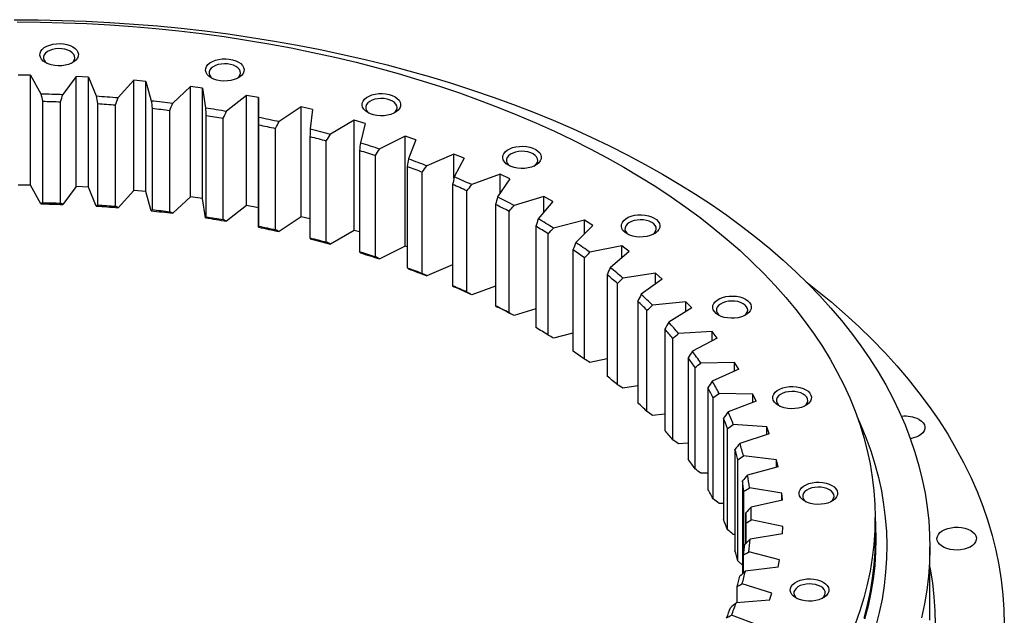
# Model space of a CAD drawing. Header units: millimetres. Extents: x -83 to 5272, y 4613 to 9294.
# Tile 10 of 10: x 3188 to 3736, y 6927 to 7259. Entities that reach past the tile are written whole.
import ezdxf

# ---------------------------------------------------------------- set-up
doc = ezdxf.new("R2010")
doc.units = ezdxf.units.MM
doc.header["$LTSCALE"] = 20

msp = doc.modelspace()

# ---------------------------------------------------------------- linework, layer by layer
at = {"lineweight": 25}
for p, q in [((3193.6, 7228.09), (3186.68, 7228.13)), ((3193.6, 7228.09), (3199.31, 7217.77)), ((3193.6, 7166.8), (3193.6, 7228.09)), ((3218.96, 7227.4), (3211.58, 7217.44)), ((3225.84, 7227.06), (3218.96, 7227.4)), ((3218.96, 7166.1), (3218.96, 7227.4)), ((3225.84, 7227.06), (3230.19, 7216.52)), ((3225.84, 7165.76), (3225.84, 7227.06)), ((3251.04, 7225.26), (3242.38, 7215.65)), ((3257.86, 7224.62), (3251.04, 7225.26)), ((3251.04, 7163.96), (3251.04, 7225.26)), ((3257.86, 7224.62), (3260.82, 7213.92)), ((3257.86, 7163.33), (3257.86, 7224.62)), ((3282.75, 7221.73), (3272.85, 7212.53)), ((3289.47, 7220.79), (3282.75, 7221.73)), ((3282.75, 7160.43), (3282.75, 7221.73)), ((3289.47, 7220.79), (3291.01, 7210)), ((3289.47, 7159.5), (3289.47, 7220.79)), ((3313.91, 7216.82), (3302.83, 7208.08)), ((3320.49, 7215.6), (3313.91, 7216.82)), ((3313.91, 7155.53), (3313.91, 7216.82)), ((3320.49, 7215.6), (3320.61, 7204.76)), ((3320.49, 7154.3), (3320.49, 7215.6)), ((3200.28, 7213.57), (3200.28, 7157.15)), ((3210.32, 7156.88), (3210.32, 7213.3)), ((3230.93, 7212.28), (3230.93, 7155.86)), ((3240.91, 7155.15), (3240.91, 7211.57)), ((3261.32, 7209.66), (3261.32, 7153.24)), ((3271.17, 7152.09), (3271.17, 7208.51)), ((3344.33, 7210.57), (3332.14, 7202.33)), ((3350.73, 7209.06), (3344.33, 7210.57)), ((3344.33, 7149.27), (3344.33, 7210.57)), ((3350.73, 7209.06), (3349.44, 7198.25)), ((3291.28, 7205.72), (3291.28, 7149.29)), ((3300.95, 7147.72), (3300.95, 7204.14)), ((3373.85, 7203.01), (3360.62, 7195.33)), ((3380.03, 7201.22), (3373.85, 7203.01)), ((3373.85, 7141.71), (3373.85, 7203.01)), ((3320.63, 7200.48), (3320.63, 7144.05)), ((3330.07, 7142.06), (3330.07, 7198.48)), ((3380.03, 7201.22), (3377.33, 7190.5)), ((3349.22, 7193.97), (3349.22, 7137.55)), ((3402.29, 7194.18), (3388.09, 7187.09)), ((3408.23, 7192.13), (3402.29, 7194.18)), ((3402.29, 7132.88), (3402.29, 7194.18)), ((3408.23, 7192.13), (3404.12, 7181.56)), ((3358.37, 7135.15), (3358.37, 7191.57)), ((3376.87, 7186.23), (3376.87, 7129.81)), ((3385.68, 7127.02), (3385.68, 7183.44)), ((3429.5, 7184.13), (3414.41, 7177.69)), ((3435.15, 7181.83), (3429.5, 7184.13)), ((3429.5, 7170.7), (3429.5, 7184.13)), ((3435.15, 7181.83), (3429.67, 7171.46)), ((3403.43, 7177.31), (3403.43, 7120.89)), ((3411.85, 7117.72), (3411.85, 7174.14)), ((3455.31, 7172.92), (3439.42, 7167.16)), ((3460.64, 7170.38), (3453.82, 7160.29)), ((3460.64, 7170.38), (3455.31, 7172.92)), ((3455.31, 7162.49), (3455.31, 7172.92)), ((3193.6, 7166.8), (3186.68, 7166.83)), ((3199.31, 7156.46), (3193.6, 7166.8)), ((3218.96, 7166.1), (3211.58, 7156.12)), ((3225.84, 7165.76), (3218.96, 7166.1)), ((3230.19, 7155.2), (3225.84, 7165.76)), ((3428.74, 7167.26), (3428.74, 7110.83)), ((3251.04, 7163.96), (3242.38, 7154.33)), ((3257.86, 7163.33), (3251.04, 7163.96)), ((3260.82, 7152.61), (3257.86, 7163.33)), ((3282.75, 7160.43), (3272.85, 7151.21)), ((3289.47, 7159.5), (3282.75, 7160.43)), ((3291.01, 7148.68), (3289.47, 7159.5)), ((3436.73, 7107.31), (3436.73, 7163.73)), ((3479.58, 7160.62), (3462.98, 7155.57)), ((3484.56, 7157.85), (3479.58, 7160.62)), ((3479.58, 7151.86), (3479.58, 7160.62)), ((3313.91, 7155.53), (3302.83, 7146.76)), ((3320.49, 7154.3), (3313.91, 7155.53)), ((3320.61, 7143.45), (3320.49, 7154.3)), ((3452.66, 7156.12), (3452.66, 7099.7)), ((3484.56, 7157.85), (3476.44, 7148.09)), ((3344.33, 7149.27), (3332.14, 7141.01)), ((3349.22, 7148.12), (3344.33, 7149.27)), ((3460.16, 7095.84), (3460.16, 7152.26)), ((3475.06, 7143.98), (3475.06, 7087.56)), ((3502.17, 7147.3), (3484.96, 7142.98)), ((3506.77, 7144.32), (3497.39, 7134.94)), ((3506.77, 7144.32), (3502.17, 7147.3)), ((3502.17, 7139.71), (3502.17, 7147.3)), ((3373.85, 7141.71), (3360.62, 7134.01)), ((3376.87, 7140.84), (3373.85, 7141.71)), ((3482.03, 7083.38), (3482.03, 7139.8)), ((3402.29, 7132.88), (3388.09, 7125.78)), ((3403.43, 7132.49), (3402.29, 7132.88)), ((3522.95, 7133.02), (3505.22, 7129.47)), ((3527.15, 7129.85), (3522.95, 7133.02)), ((3522.95, 7126.3), (3522.95, 7133.02)), ((3495.8, 7130.89), (3495.8, 7074.47)), ((3502.21, 7070), (3502.21, 7126.42)), ((3527.15, 7129.85), (3516.57, 7120.91)), ((3428.74, 7122.51), (3414.41, 7116.37)), ((3514.77, 7116.94), (3514.77, 7060.51)), ((3541.79, 7117.88), (3523.65, 7115.12)), ((3545.57, 7114.54), (3541.79, 7117.88)), ((3541.79, 7111.82), (3541.79, 7117.88)), ((3452.66, 7110.66), (3439.42, 7105.84)), ((3520.57, 7055.77), (3520.57, 7112.2)), ((3545.57, 7114.54), (3533.85, 7106.08)), ((3531.86, 7102.19), (3531.86, 7045.77)), ((3558.61, 7101.96), (3540.15, 7100)), ((3561.93, 7098.47), (3558.61, 7101.96)), ((3558.61, 7096.41), (3558.61, 7101.96)), ((3475.06, 7097.94), (3462.98, 7094.25)), ((3537.02, 7040.79), (3537.02, 7097.21)), ((3561.93, 7098.47), (3549.13, 7090.54)), ((3495.8, 7084.4), (3484.96, 7081.66)), ((3546.96, 7086.75), (3546.96, 7030.32)), ((3573.28, 7085.36), (3554.62, 7084.2)), ((3576.14, 7081.72), (3573.28, 7085.36)), ((3573.28, 7080.2), (3573.28, 7085.36)), ((3551.46, 7025.13), (3551.46, 7081.56)), ((3576.14, 7081.72), (3562.34, 7074.38)), ((3514.77, 7070.08), (3505.22, 7068.15)), ((3560, 7070.68), (3560, 7014.26)), ((3585.74, 7068.16), (3566.99, 7067.82)), ((3588.11, 7064.41), (3585.74, 7068.16)), ((3585.74, 7063.33), (3585.74, 7068.16)), ((3563.8, 7008.89), (3563.8, 7065.31)), ((3588.11, 7064.41), (3573.39, 7057.69)), ((3531.86, 7055.06), (3523.65, 7053.8)), ((3570.89, 7054.1), (3570.89, 6997.68)), ((3595.91, 7050.46), (3577.17, 7050.94)), ((3597.79, 7046.62), (3595.91, 7050.46)), ((3595.91, 7045.89), (3595.91, 7050.46)), ((3573.98, 6992.15), (3573.98, 7048.58)), ((3597.79, 7046.62), (3582.23, 7040.56)), ((3546.96, 7039.41), (3540.15, 7038.68)), ((3579.59, 7037.08), (3579.59, 6980.66)), ((3603.74, 7032.37), (3585.11, 7033.67)), ((3581.94, 6975.02), (3581.94, 7031.44)), ((3605.1, 7028.46), (3588.79, 7023.1)), ((3605.1, 7028.46), (3603.74, 7032.37)), ((3603.74, 7028.01), (3603.74, 7032.37)), ((3560, 7023.22), (3554.62, 7022.88)), ((3586.03, 7019.74), (3586.03, 6963.32)), ((3587.64, 6957.59), (3587.64, 7014.01)), ((3609.17, 7013.99), (3590.76, 7016.1)), ((3610.02, 7010.03), (3609.17, 7013.99)), ((3609.17, 7009.8), (3609.17, 7013.99)), ((3570.89, 7006.57), (3566.99, 7006.5)), ((3610.02, 7010.03), (3593.05, 7005.4)), ((3590.17, 7002.16), (3590.17, 6950.4)), ((3591.03, 6962.29), (3591.03, 6996.38)), ((3612.18, 6995.43), (3594.1, 6998.34)), ((3612.5, 6991.44), (3612.18, 6995.43)), ((3612.18, 6991.37), (3612.18, 6995.43)), ((3579.59, 6989.57), (3577.17, 6989.62)), ((3612.5, 6991.44), (3594.98, 6987.56)), ((3592.01, 6984.46), (3592.01, 6967.2)), ((3592.1, 6967.29), (3592.1, 6978.65)), ((3612.74, 6976.79), (3595.1, 6980.48)), ((3664.1, 6970.36), (3664.1, 6981.79)), ((3612.55, 6972.8), (3594.57, 6969.7)), ((3612.55, 6972.8), (3612.74, 6976.79)), ((3586.03, 6972.29), (3585.11, 6972.35)), ((3610.87, 6958.18), (3593.75, 6962.62)), ((3694.6, 6924.63), (3694.6, 6965.46)), ((3590.17, 6955.31), (3587.64, 6957.59)), ((3590.85, 6951.02), (3590.85, 6960.93)), ((3610.15, 6954.21), (3610.87, 6958.18)), ((3610.15, 6954.21), (3591.81, 6951.9)), ((3587.28, 6934.31), (3587.28, 6943.31)), ((3606.56, 6939.7), (3590.08, 6944.88)), ((3605.32, 6935.77), (3606.56, 6939.7)), ((3605.32, 6935.77), (3586.74, 6934.27)), ((3599.84, 6921.46), (3584.08, 6927.35))]:
    msp.add_line(p, q, dxfattribs=at)
at = {"lineweight": 25, "flags": 128}
for points in [[(3184.43, 7259.01), (3197.8, 7258.93), (3211.16, 7258.65), (3224.5, 7258.17), (3237.82, 7257.48), (3251.09, 7256.6), (3264.33, 7255.51), (3277.51, 7254.23), (3290.63, 7252.74), (3303.67, 7251.05), (3316.64, 7249.17), (3329.51, 7247.09), (3342.28, 7244.82), (3354.95, 7242.35), (3367.5, 7239.69), (3379.93, 7236.85), (3392.22, 7233.81), (3404.36, 7230.59), (3416.36, 7227.19), (3428.2, 7223.6), (3439.87, 7219.84), (3451.37, 7215.9), (3462.68, 7211.79), (3473.8, 7207.51), (3484.72, 7203.06), (3495.44, 7198.44), (3505.94, 7193.67), (3516.22, 7188.74), (3526.27, 7183.65), (3536.09, 7178.41), (3545.67, 7173.03)], [(3186.1, 7257.73), (3199.05, 7257.63), (3211.98, 7257.33), (3224.9, 7256.82), (3237.78, 7256.11), (3250.63, 7255.2), (3263.43, 7254.1), (3276.18, 7252.79), (3288.86, 7251.28), (3301.46, 7249.57), (3313.98, 7247.67), (3326.41, 7245.58), (3338.73, 7243.29), (3350.94, 7240.8), (3363.03, 7238.13), (3374.99, 7235.27), (3386.81, 7232.23), (3398.48, 7229), (3410, 7225.59), (3421.36, 7222), (3432.54, 7218.23), (3443.54, 7214.29), (3454.35, 7210.18), (3464.97, 7205.91), (3475.38, 7201.46), (3485.57, 7196.86), (3495.55, 7192.1), (3505.31, 7187.19), (3514.82, 7182.12), (3524.1, 7176.91)], [(3217.1, 7243.87), (3218.37, 7242.99), (3219.33, 7241.99), (3219.96, 7240.9), (3220.24, 7239.77), (3220.14, 7238.62), (3219.69, 7237.51), (3218.89, 7236.46), (3217.77, 7235.52), (3216.36, 7234.71), (3214.73, 7234.06), (3212.91, 7233.6), (3210.98, 7233.33), (3209, 7233.28), (3207.04, 7233.44), (3205.15, 7233.8), (3203.42, 7234.36), (3201.9, 7235.09), (3200.63, 7235.97), (3199.66, 7236.97), (3199.03, 7238.06), (3198.76, 7239.19), (3198.85, 7240.34), (3199.3, 7241.45), (3200.11, 7242.5), (3201.23, 7243.45), (3202.63, 7244.26), (3204.27, 7244.9), (3206.08, 7245.37), (3208.01, 7245.63), (3209.99, 7245.68), (3211.96, 7245.52), (3213.84, 7245.16), (3215.57, 7244.6), (3217.1, 7243.87)], [(3215.68, 7241.42), (3214.31, 7242.07), (3212.74, 7242.54), (3211.04, 7242.82), (3209.28, 7242.9), (3207.52, 7242.77), (3205.84, 7242.44), (3204.32, 7241.92), (3203, 7241.23), (3201.96, 7240.41), (3201.22, 7239.48), (3200.82, 7238.49), (3200.77, 7237.46), (3201.08, 7236.46), (3201.74, 7235.51), (3202.67, 7234.68)], [(3216.32, 7234.68), (3216.55, 7234.86), (3217.45, 7235.74), (3218.02, 7236.71), (3218.24, 7237.72), (3218.11, 7238.74), (3217.62, 7239.72), (3216.8, 7240.63), (3215.68, 7241.42)], [(3309.4, 7235.43), (3310.66, 7234.55), (3311.63, 7233.55), (3312.26, 7232.46), (3312.53, 7231.33), (3312.44, 7230.18), (3311.99, 7229.07), (3311.19, 7228.02), (3310.07, 7227.08), (3308.66, 7226.27), (3307.03, 7225.62), (3305.21, 7225.16), (3303.28, 7224.9), (3301.3, 7224.84), (3299.33, 7225), (3297.45, 7225.36), (3295.72, 7225.92), (3294.19, 7226.65), (3292.93, 7227.53), (3291.96, 7228.54), (3291.33, 7229.62), (3291.06, 7230.76), (3291.15, 7231.9), (3291.6, 7233.01), (3292.4, 7234.06), (3293.52, 7235.01), (3294.93, 7235.82), (3296.56, 7236.46), (3298.38, 7236.93), (3300.31, 7237.19), (3302.29, 7237.24), (3304.26, 7237.08), (3306.14, 7236.72), (3307.87, 7236.16), (3309.4, 7235.43)], [(3307.98, 7232.98), (3306.61, 7233.63), (3305.04, 7234.1), (3303.34, 7234.38), (3301.57, 7234.46), (3299.82, 7234.33), (3298.14, 7234), (3296.62, 7233.48), (3295.3, 7232.79), (3294.25, 7231.97), (3293.52, 7231.04), (3293.12, 7230.05), (3293.07, 7229.03), (3293.38, 7228.02), (3294.04, 7227.07), (3294.97, 7226.25)], [(3308.62, 7226.25), (3308.85, 7226.42), (3309.75, 7227.3), (3310.32, 7228.27), (3310.54, 7229.28), (3310.41, 7230.3), (3309.92, 7231.28), (3309.1, 7232.19), (3307.98, 7232.98)], [(3199.31, 7217.77), (3200.85, 7217.74), (3202.38, 7217.71), (3203.91, 7217.67), (3205.45, 7217.63), (3206.98, 7217.59), (3208.51, 7217.54), (3210.04, 7217.49), (3211.58, 7217.44)], [(3230.19, 7216.52), (3231.72, 7216.42), (3233.24, 7216.32), (3234.77, 7216.22), (3236.29, 7216.11), (3237.81, 7216), (3239.33, 7215.89), (3240.86, 7215.77), (3242.38, 7215.65)], [(3260.82, 7213.92), (3262.32, 7213.76), (3263.83, 7213.59), (3265.34, 7213.42), (3266.84, 7213.25), (3268.35, 7213.07), (3269.85, 7212.89), (3271.35, 7212.71), (3272.85, 7212.53)], [(3396.64, 7216.1), (3397.91, 7215.22), (3398.87, 7214.22), (3399.5, 7213.13), (3399.78, 7212), (3399.68, 7210.85), (3399.23, 7209.74), (3398.43, 7208.69), (3397.31, 7207.74), (3395.9, 7206.93), (3394.27, 7206.29), (3392.45, 7205.82), (3390.52, 7205.56), (3388.54, 7205.51), (3386.58, 7205.67), (3384.69, 7206.03), (3382.96, 7206.59), (3381.44, 7207.32), (3380.17, 7208.2), (3379.2, 7209.2), (3378.57, 7210.29), (3378.3, 7211.42), (3378.39, 7212.57), (3378.84, 7213.68), (3379.65, 7214.73), (3380.77, 7215.67), (3382.17, 7216.48), (3383.81, 7217.13), (3385.62, 7217.59), (3387.55, 7217.86), (3389.53, 7217.91), (3391.5, 7217.75), (3393.38, 7217.39), (3395.11, 7216.83), (3396.64, 7216.1)], [(3395.22, 7213.65), (3393.85, 7214.29), (3392.28, 7214.77), (3390.58, 7215.05), (3388.82, 7215.13), (3387.06, 7215), (3385.38, 7214.67), (3383.86, 7214.15), (3382.54, 7213.46), (3381.5, 7212.64), (3380.76, 7211.71), (3380.36, 7210.71), (3380.31, 7209.69), (3380.62, 7208.69), (3381.28, 7207.74), (3382.21, 7206.91)], [(3200.28, 7213.57), (3201.54, 7213.55), (3202.79, 7213.52), (3204.05, 7213.49), (3205.3, 7213.45), (3206.56, 7213.42), (3207.81, 7213.38), (3209.07, 7213.34), (3210.32, 7213.3)], [(3230.93, 7212.28), (3232.18, 7212.2), (3233.43, 7212.12), (3234.67, 7212.03), (3235.92, 7211.94), (3237.17, 7211.85), (3238.41, 7211.76), (3239.66, 7211.67), (3240.91, 7211.57)], [(3261.32, 7209.66), (3262.55, 7209.52), (3263.79, 7209.39), (3265.02, 7209.25), (3266.25, 7209.1), (3267.48, 7208.96), (3268.71, 7208.81), (3269.94, 7208.66), (3271.17, 7208.51)], [(3291.01, 7210), (3292.5, 7209.77), (3293.98, 7209.54), (3295.46, 7209.3), (3296.94, 7209.06), (3298.41, 7208.82), (3299.89, 7208.58), (3301.36, 7208.33), (3302.83, 7208.08)], [(3395.86, 7206.91), (3396.09, 7207.09), (3396.99, 7207.97), (3397.56, 7208.93), (3397.78, 7209.95), (3397.65, 7210.97), (3397.16, 7211.95), (3396.34, 7212.86), (3395.22, 7213.65)], [(3291.28, 7205.72), (3292.49, 7205.53), (3293.7, 7205.34), (3294.91, 7205.14), (3296.12, 7204.95), (3297.33, 7204.75), (3298.54, 7204.55), (3299.75, 7204.35), (3300.95, 7204.14)], [(3320.61, 7204.76), (3322.06, 7204.47), (3323.51, 7204.17), (3324.95, 7203.88), (3326.39, 7203.57), (3327.83, 7203.27), (3329.27, 7202.96), (3330.71, 7202.65), (3332.14, 7202.33)], [(3320.63, 7200.48), (3321.82, 7200.23), (3323, 7199.99), (3324.18, 7199.74), (3325.36, 7199.5), (3326.54, 7199.25), (3327.72, 7199), (3328.9, 7198.74), (3330.07, 7198.48)], [(3349.44, 7198.25), (3350.84, 7197.9), (3352.25, 7197.54), (3353.65, 7197.18), (3355.05, 7196.81), (3356.44, 7196.45), (3357.84, 7196.08), (3359.23, 7195.7), (3360.62, 7195.33)], [(3349.22, 7193.97), (3350.37, 7193.68), (3351.52, 7193.38), (3352.66, 7193.08), (3353.81, 7192.79), (3354.95, 7192.49), (3356.09, 7192.18), (3357.23, 7191.88), (3358.37, 7191.57)], [(3377.33, 7190.5), (3378.68, 7190.09), (3380.04, 7189.67), (3381.39, 7189.25), (3382.73, 7188.82), (3384.08, 7188.39), (3385.42, 7187.96), (3386.76, 7187.53), (3388.09, 7187.09)], [(3475.01, 7186.72), (3476.28, 7185.83), (3477.24, 7184.83), (3477.87, 7183.75), (3478.15, 7182.61), (3478.06, 7181.47), (3477.6, 7180.36), (3476.8, 7179.31), (3475.68, 7178.36), (3474.28, 7177.55), (3472.64, 7176.91), (3470.83, 7176.44), (3468.89, 7176.18), (3466.91, 7176.13), (3464.95, 7176.29), (3463.07, 7176.65), (3461.33, 7177.21), (3459.81, 7177.94), (3458.54, 7178.82), (3457.58, 7179.82), (3456.94, 7180.91), (3456.67, 7182.04), (3456.76, 7183.18), (3457.22, 7184.3), (3458.02, 7185.35), (3459.14, 7186.29), (3460.54, 7187.1), (3462.18, 7187.75), (3463.99, 7188.21), (3465.92, 7188.47), (3467.91, 7188.53), (3469.87, 7188.37), (3471.75, 7188), (3473.48, 7187.45), (3475.01, 7186.72)], [(3376.87, 7186.23), (3377.98, 7185.89), (3379.08, 7185.55), (3380.19, 7185.2), (3381.29, 7184.85), (3382.39, 7184.5), (3383.49, 7184.15), (3384.59, 7183.8), (3385.68, 7183.44)], [(3404.12, 7181.56), (3405.42, 7181.08), (3406.71, 7180.6), (3408.01, 7180.13), (3409.29, 7179.64), (3410.58, 7179.16), (3411.86, 7178.67), (3413.14, 7178.18), (3414.41, 7177.69)], [(3473.6, 7184.27), (3472.22, 7184.91), (3470.65, 7185.39), (3468.95, 7185.67), (3467.19, 7185.74), (3465.43, 7185.62), (3463.76, 7185.28), (3462.23, 7184.77), (3460.92, 7184.08), (3459.87, 7183.26), (3459.13, 7182.33), (3458.73, 7181.33), (3458.68, 7180.31), (3459, 7179.3), (3459.65, 7178.36), (3460.59, 7177.53)], [(3474.23, 7177.53), (3474.46, 7177.7), (3475.36, 7178.59), (3475.93, 7179.55), (3476.16, 7180.57), (3476.02, 7181.59), (3475.53, 7182.57), (3474.72, 7183.47), (3473.6, 7184.27)], [(3403.43, 7177.31), (3404.49, 7176.92), (3405.55, 7176.53), (3406.6, 7176.14), (3407.66, 7175.74), (3408.71, 7175.35), (3409.76, 7174.95), (3410.81, 7174.55), (3411.85, 7174.14)], [(3524.1, 7176.91), (3533.13, 7171.55), (3541.9, 7166.06), (3550.42, 7160.43), (3558.66, 7154.67), (3566.64, 7148.78), (3574.33, 7142.77), (3581.74, 7136.64), (3588.86, 7130.4), (3595.68, 7124.05), (3602.2, 7117.6), (3608.42, 7111.04), (3614.33, 7104.39), (3619.92, 7097.65), (3625.2, 7090.83), (3630.15, 7083.92), (3634.78, 7076.95), (3639.08, 7069.9), (3643.05, 7062.78), (3646.68, 7055.61), (3649.97, 7048.38), (3652.93, 7041.11), (3655.54, 7033.79), (3657.81, 7026.43), (3659.73, 7019.04), (3661.3, 7011.62), (3662.53, 7004.18), (3663.4, 6996.73), (3663.93, 6989.26), (3664.1, 6981.79), (3663.93, 6974.31), (3663.4, 6966.85), (3662.53, 6959.39), (3661.3, 6951.95), (3659.73, 6944.53), (3657.81, 6937.14), (3655.54, 6929.79), (3652.93, 6922.47)], [(3545.67, 7173.03), (3554.99, 7167.5), (3564.07, 7161.83), (3572.88, 7156.03), (3581.42, 7150.09), (3589.69, 7144.03), (3597.68, 7137.84), (3605.39, 7131.54), (3612.81, 7125.12), (3619.93, 7118.59), (3626.76, 7111.95), (3633.27, 7105.22), (3639.48, 7098.38), (3645.38, 7091.46), (3650.96, 7084.44), (3656.21, 7077.35), (3661.15, 7070.17), (3665.75, 7062.93), (3670.02, 7055.62), (3673.96, 7048.24), (3677.56, 7040.81), (3680.82, 7033.33), (3683.74, 7025.8), (3686.32, 7018.22), (3688.55, 7010.62), (3690.43, 7002.98), (3691.97, 6995.31), (3693.15, 6987.62), (3693.99, 6979.92), (3694.47, 6972.21), (3694.6, 6964.49), (3694.38, 6956.78), (3693.81, 6949.07), (3692.89, 6941.37), (3691.62, 6933.68), (3689.99, 6926.02)], [(3199.31, 7156.46), (3200.85, 7156.43), (3202.38, 7156.39), (3203.91, 7156.35), (3205.45, 7156.31), (3206.98, 7156.27), (3208.51, 7156.22), (3210.04, 7156.17), (3211.58, 7156.12)], [(3200.28, 7157.15), (3201.54, 7157.12), (3202.79, 7157.09), (3204.05, 7157.06), (3205.3, 7157.03), (3206.56, 7157), (3207.81, 7156.96), (3209.07, 7156.92), (3210.32, 7156.88)], [(3230.19, 7155.2), (3231.72, 7155.11), (3233.24, 7155.01), (3234.77, 7154.9), (3236.29, 7154.79), (3237.81, 7154.68), (3239.33, 7154.57), (3240.86, 7154.45), (3242.38, 7154.33)], [(3230.93, 7155.86), (3232.18, 7155.78), (3233.43, 7155.7), (3234.67, 7155.61), (3235.92, 7155.52), (3237.17, 7155.43), (3238.41, 7155.34), (3239.66, 7155.24), (3240.91, 7155.15)], [(3260.82, 7152.61), (3262.32, 7152.44), (3263.83, 7152.28), (3265.34, 7152.11), (3266.84, 7151.93), (3268.35, 7151.76), (3269.85, 7151.58), (3271.35, 7151.39), (3272.85, 7151.21)], [(3261.32, 7153.24), (3262.55, 7153.1), (3263.79, 7152.96), (3265.02, 7152.82), (3266.25, 7152.68), (3267.48, 7152.54), (3268.71, 7152.39), (3269.94, 7152.24), (3271.17, 7152.09)], [(3291.01, 7148.68), (3292.5, 7148.45), (3293.98, 7148.22), (3295.46, 7147.98), (3296.94, 7147.74), (3298.41, 7147.5), (3299.89, 7147.26), (3301.36, 7147.01), (3302.83, 7146.76)], [(3291.28, 7149.29), (3292.49, 7149.1), (3293.7, 7148.91), (3294.91, 7148.72), (3296.12, 7148.52), (3297.33, 7148.33), (3298.54, 7148.13), (3299.75, 7147.92), (3300.95, 7147.72)], [(3541.09, 7148.57), (3542.36, 7147.69), (3543.32, 7146.69), (3543.95, 7145.6), (3544.23, 7144.47), (3544.13, 7143.32), (3543.68, 7142.21), (3542.88, 7141.16), (3541.76, 7140.22), (3540.35, 7139.41), (3538.72, 7138.76), (3536.9, 7138.3), (3534.97, 7138.04), (3532.99, 7137.98), (3531.03, 7138.14), (3529.15, 7138.5), (3527.41, 7139.06), (3525.89, 7139.79), (3524.62, 7140.67), (3523.65, 7141.67), (3523.02, 7142.76), (3522.75, 7143.89), (3522.84, 7145.04), (3523.29, 7146.15), (3524.1, 7147.2), (3525.22, 7148.15), (3526.62, 7148.96), (3528.26, 7149.6), (3530.07, 7150.07), (3532, 7150.33), (3533.98, 7150.38), (3535.95, 7150.22), (3537.83, 7149.86), (3539.56, 7149.3), (3541.09, 7148.57)], [(3320.61, 7143.45), (3322.06, 7143.15), (3323.51, 7142.86), (3324.95, 7142.56), (3326.39, 7142.25), (3327.83, 7141.95), (3329.27, 7141.64), (3330.71, 7141.33), (3332.14, 7141.01)], [(3320.63, 7144.05), (3321.82, 7143.81), (3323, 7143.57), (3324.18, 7143.32), (3325.36, 7143.07), (3326.54, 7142.82), (3327.72, 7142.57), (3328.9, 7142.32), (3330.07, 7142.06)], [(3539.67, 7146.12), (3538.3, 7146.77), (3536.73, 7147.24), (3535.03, 7147.52), (3533.27, 7147.6), (3531.51, 7147.47), (3529.83, 7147.14), (3528.31, 7146.62), (3526.99, 7145.93), (3525.95, 7145.11), (3525.21, 7144.18), (3524.81, 7143.19), (3524.76, 7142.16), (3525.07, 7141.16), (3525.73, 7140.21), (3526.66, 7139.39)], [(3540.31, 7139.39), (3540.54, 7139.56), (3541.44, 7140.44), (3542.01, 7141.41), (3542.23, 7142.42), (3542.1, 7143.44), (3541.61, 7144.42), (3540.79, 7145.33), (3539.67, 7146.12)], [(3349.22, 7137.55), (3350.37, 7137.25), (3351.52, 7136.96), (3352.66, 7136.66), (3353.81, 7136.36), (3354.95, 7136.06), (3356.09, 7135.76), (3357.23, 7135.46), (3358.37, 7135.15)], [(3349.44, 7136.93), (3350.84, 7136.58), (3352.25, 7136.22), (3353.65, 7135.86), (3355.05, 7135.49), (3356.44, 7135.13), (3357.84, 7134.76), (3359.23, 7134.38), (3360.62, 7134.01)], [(3376.87, 7129.81), (3377.98, 7129.47), (3379.08, 7129.12), (3380.19, 7128.78), (3381.29, 7128.43), (3382.39, 7128.08), (3383.49, 7127.73), (3384.59, 7127.37), (3385.68, 7127.02)], [(3377.33, 7129.18), (3378.68, 7128.77), (3380.04, 7128.35), (3381.39, 7127.93), (3382.73, 7127.5), (3384.08, 7127.08), (3385.42, 7126.64), (3386.76, 7126.21), (3388.09, 7125.78)], [(3403.43, 7120.89), (3404.49, 7120.5), (3405.55, 7120.11), (3406.6, 7119.71), (3407.66, 7119.32), (3408.71, 7118.92), (3409.76, 7118.52), (3410.81, 7118.12), (3411.85, 7117.72)], [(3404.12, 7120.24), (3405.42, 7119.76), (3406.71, 7119.29), (3408.01, 7118.81), (3409.29, 7118.32), (3410.58, 7117.84), (3411.86, 7117.35), (3413.14, 7116.86), (3414.41, 7116.37)], [(3625.75, 7112.96), (3631.06, 7108.81), (3639.37, 7102.02), (3647.37, 7095.11), (3655.06, 7088.08), (3662.42, 7080.93), (3669.45, 7073.68), (3676.16, 7066.33), (3682.52, 7058.87), (3688.55, 7051.32), (3694.24, 7043.68), (3699.57, 7035.96), (3704.56, 7028.17), (3709.18, 7020.29), (3713.45, 7012.36), (3717.36, 7004.36), (3720.91, 6996.3), (3724.08, 6988.19), (3726.89, 6980.04), (3729.33, 6971.85), (3731.4, 6963.62), (3733.09, 6955.37), (3734.41, 6947.09), (3735.35, 6938.8), (3735.91, 6930.49), (3736.1, 6922.18)], [(3591.98, 7103.33), (3593.25, 7102.45), (3594.22, 7101.44), (3594.85, 7100.36), (3595.12, 7099.22), (3595.03, 7098.08), (3594.58, 7096.97), (3593.77, 7095.92), (3592.65, 7094.97), (3591.25, 7094.16), (3589.61, 7093.52), (3587.8, 7093.05), (3585.87, 7092.79), (3583.89, 7092.74), (3581.92, 7092.9), (3580.04, 7093.26), (3578.31, 7093.82), (3576.78, 7094.55), (3575.51, 7095.43), (3574.55, 7096.43), (3573.92, 7097.52), (3573.64, 7098.65), (3573.74, 7099.8), (3574.19, 7100.91), (3574.99, 7101.96), (3576.11, 7102.9), (3577.52, 7103.71), (3579.15, 7104.36), (3580.97, 7104.82), (3582.9, 7105.08), (3584.88, 7105.14), (3586.84, 7104.98), (3588.73, 7104.62), (3590.46, 7104.06), (3591.98, 7103.33)], [(3590.57, 7100.88), (3589.2, 7101.52), (3587.63, 7102), (3585.93, 7102.28), (3584.16, 7102.35), (3582.4, 7102.23), (3580.73, 7101.89), (3579.2, 7101.38), (3577.89, 7100.69), (3576.84, 7099.87), (3576.1, 7098.94), (3575.7, 7097.94), (3575.66, 7096.92), (3575.97, 7095.92), (3576.63, 7094.97), (3577.56, 7094.14)], [(3591.21, 7094.14), (3591.44, 7094.32), (3592.33, 7095.2), (3592.91, 7096.16), (3593.13, 7097.18), (3593, 7098.2), (3592.51, 7099.18), (3591.69, 7100.08), (3590.57, 7100.88)], [(3625.47, 7052.96), (3626.74, 7052.08), (3627.71, 7051.08), (3628.34, 7050), (3628.61, 7048.86), (3628.52, 7047.72), (3628.06, 7046.6), (3627.26, 7045.55), (3626.14, 7044.61), (3624.74, 7043.8), (3623.1, 7043.15), (3621.29, 7042.69), (3619.36, 7042.43), (3617.38, 7042.38), (3615.41, 7042.53), (3613.53, 7042.9), (3611.8, 7043.45), (3610.27, 7044.19), (3609, 7045.07), (3608.04, 7046.07), (3607.41, 7047.15), (3607.13, 7048.29), (3607.22, 7049.43), (3607.68, 7050.55), (3608.48, 7051.59), (3609.6, 7052.54), (3611, 7053.35), (3612.64, 7054), (3614.46, 7054.46), (3616.39, 7054.72), (3618.37, 7054.77), (3620.33, 7054.62), (3622.21, 7054.25), (3623.95, 7053.69), (3625.47, 7052.96)], [(3624.06, 7050.51), (3622.69, 7051.16), (3621.12, 7051.63), (3619.42, 7051.91), (3617.65, 7051.99), (3615.89, 7051.86), (3614.22, 7051.53), (3612.69, 7051.01), (3611.38, 7050.33), (3610.33, 7049.5), (3609.59, 7048.58), (3609.19, 7047.58), (3609.15, 7046.56), (3609.46, 7045.55), (3610.12, 7044.6), (3611.05, 7043.78)], [(3624.69, 7043.78), (3624.92, 7043.95), (3625.82, 7044.83), (3626.4, 7045.8), (3626.62, 7046.81), (3626.48, 7047.83), (3626, 7048.82), (3625.18, 7049.72), (3624.06, 7050.51)], [(3654.15, 7037.82), (3656.01, 7033.67), (3659.02, 7026.33), (3661.69, 7018.95), (3664.01, 7011.53), (3665.98, 7004.07), (3667.61, 6996.59), (3668.88, 6989.08), (3669.81, 6981.56), (3670.38, 6974.02), (3670.6, 6966.48), (3670.47, 6958.94), (3669.98, 6951.4), (3669.15, 6943.88), (3667.96, 6936.36), (3666.42, 6928.87), (3664.54, 6921.41)], [(3688.68, 7036.32), (3689.94, 7035.44), (3690.92, 7034.45), (3691.57, 7033.38), (3691.88, 7032.25), (3691.83, 7031.12), (3691.44, 7030), (3690.7, 7028.94), (3689.65, 7027.98), (3688.32, 7027.14), (3686.75, 7026.45), (3685, 7025.93), (3683.78, 7025.7)], [(3640.09, 6999.68), (3641.36, 6998.8), (3642.32, 6997.8), (3642.95, 6996.71), (3643.23, 6995.58), (3643.14, 6994.43), (3642.68, 6993.32), (3641.88, 6992.27), (3640.76, 6991.33), (3639.36, 6990.52), (3637.72, 6989.87), (3635.91, 6989.41), (3633.98, 6989.15), (3631.99, 6989.09), (3630.03, 6989.25), (3628.15, 6989.62), (3626.42, 6990.17), (3624.89, 6990.9), (3623.62, 6991.78), (3622.66, 6992.79), (3622.03, 6993.87), (3621.75, 6995.01), (3621.84, 6996.15), (3622.3, 6997.26), (3623.1, 6998.31), (3624.22, 6999.26), (3625.62, 7000.07), (3627.26, 7000.71), (3629.07, 7001.18), (3631.01, 7001.44), (3632.99, 7001.49), (3634.95, 7001.33), (3636.83, 7000.97), (3638.57, 7000.41), (3640.09, 6999.68)], [(3638.68, 6997.23), (3637.31, 6997.88), (3635.74, 6998.35), (3634.03, 6998.63), (3632.27, 6998.71), (3630.51, 6998.58), (3628.84, 6998.25), (3627.31, 6997.73), (3626, 6997.05), (3624.95, 6996.22), (3624.21, 6995.29), (3623.81, 6994.3), (3623.77, 6993.28), (3624.08, 6992.27), (3624.73, 6991.32), (3625.67, 6990.5)], [(3639.31, 6990.5), (3639.54, 6990.67), (3640.44, 6991.55), (3641.01, 6992.52), (3641.24, 6993.53), (3641.1, 6994.55), (3640.62, 6995.53), (3639.8, 6996.44), (3638.68, 6997.23)], [(3664.1, 6982.6), (3664.43, 6977.43), (3664.6, 6969.95), (3664.43, 6962.47), (3663.9, 6954.99), (3663.02, 6947.53), (3661.8, 6940.08), (3660.22, 6932.66), (3658.3, 6925.26)], [(3717.36, 6974.53), (3718.62, 6973.66), (3719.59, 6972.67), (3720.24, 6971.59), (3720.55, 6970.47), (3720.51, 6969.33), (3720.11, 6968.22), (3719.38, 6967.16), (3718.33, 6966.2), (3717, 6965.36), (3715.43, 6964.67), (3713.67, 6964.15), (3711.78, 6963.82), (3709.82, 6963.69), (3707.86, 6963.77), (3705.94, 6964.05), (3704.15, 6964.52), (3702.53, 6965.17), (3701.13, 6965.97), (3700.01, 6966.91), (3699.2, 6967.95), (3698.71, 6969.05), (3698.58, 6970.18), (3698.8, 6971.32), (3699.37, 6972.41), (3700.26, 6973.42), (3701.46, 6974.33), (3702.91, 6975.09), (3704.58, 6975.7), (3706.41, 6976.12), (3708.35, 6976.35), (3710.32, 6976.38), (3712.27, 6976.2), (3714.13, 6975.82), (3715.84, 6975.26), (3717.36, 6974.53)], [(3664.1, 6970.36), (3663.93, 6962.88), (3663.4, 6955.42), (3662.53, 6947.96), (3661.3, 6940.52), (3659.73, 6933.1), (3657.81, 6925.71)], [(3694.6, 6954.11), (3694.8, 6953.04), (3696.03, 6945.35), (3696.9, 6937.63), (3697.43, 6929.91), (3697.6, 6922.18)], [(3635.2, 6945.81), (3636.47, 6944.93), (3637.43, 6943.93), (3638.06, 6942.84), (3638.34, 6941.71), (3638.25, 6940.56), (3637.79, 6939.45), (3636.99, 6938.4), (3635.87, 6937.45), (3634.47, 6936.65), (3632.83, 6936), (3631.02, 6935.54), (3629.08, 6935.27), (3627.1, 6935.22), (3625.14, 6935.38), (3623.26, 6935.74), (3621.52, 6936.3), (3620, 6937.03), (3618.73, 6937.91), (3617.77, 6938.91), (3617.14, 6940), (3616.86, 6941.13), (3616.95, 6942.28), (3617.41, 6943.39), (3618.21, 6944.44), (3619.33, 6945.38), (3620.73, 6946.19), (3622.37, 6946.84), (3624.18, 6947.3), (3626.11, 6947.57), (3628.1, 6947.62), (3630.06, 6947.46), (3631.94, 6947.1), (3633.67, 6946.54), (3635.2, 6945.81)], [(3633.79, 6943.36), (3632.41, 6944), (3630.85, 6944.48), (3629.14, 6944.76), (3627.38, 6944.84), (3625.62, 6944.71), (3623.95, 6944.38), (3622.42, 6943.86), (3621.11, 6943.17), (3620.06, 6942.35), (3619.32, 6941.42), (3618.92, 6940.42), (3618.87, 6939.4), (3619.19, 6938.4), (3619.84, 6937.45), (3620.78, 6936.62)], [(3634.42, 6936.62), (3634.65, 6936.8), (3635.55, 6937.68), (3636.12, 6938.64), (3636.35, 6939.66), (3636.21, 6940.68), (3635.73, 6941.66), (3634.91, 6942.57), (3633.79, 6943.36)]]:
    msp.add_lwpolyline(points, dxfattribs=at)
at = {"lineweight": 25}
for centre, radius, start, end in [((3247.24, 6745.07), 463.78, 65.5189, 66.8359), ((3246.79, 6744.35), 460.38, 65.6342, 66.7206), ((3266.59, 6785.62), 418.84, 62.0379, 63.4476), ((3266.01, 6784.61), 415.77, 62.1614, 63.3241), ((3288.03, 6824.19), 374.72, 58.2955, 59.8138), ((3287.28, 6822.89), 371.97, 58.4285, 59.6808), ((3310.95, 6859.63), 332.5, 54.249, 55.8932), ((3310.04, 6858.07), 330.06, 54.393, 55.7492), ((3334.66, 6891.05), 293.13, 49.853, 51.6413), ((3333.57, 6889.26), 290.98, 50.0097, 51.4847), ((3246.79, 6687.93), 460.38, 65.6342, 66.7206), ((3247.24, 6683.76), 463.78, 65.5189, 66.8359), ((3358.35, 6917.8), 257.38, 45.0619, 47.0122), ((3266.01, 6728.18), 415.77, 62.1614, 63.3241), ((3266.59, 6724.3), 418.84, 62.0379, 63.4476), ((3357.09, 6915.82), 255.49, 45.2328, 46.8414), ((3381.21, 6939.54), 225.83, 39.834, 41.962), ((3287.28, 6766.46), 371.97, 58.4285, 59.6808), ((3379.78, 6937.4), 224.17, 40.0204, 41.7756), ((3310.04, 6801.65), 330.06, 54.393, 55.7492), ((3402.39, 6956.22), 198.86, 34.1378, 36.4541), ((3400.81, 6953.96), 197.4, 34.3407, 36.2512), ((3333.57, 6832.84), 290.98, 50.0097, 51.4847), ((3421.1, 6968.1), 176.69, 27.9615, 30.4677), ((3419.38, 6965.75), 175.39, 28.181, 30.2482), ((3357.09, 6859.4), 255.49, 45.2328, 46.8414), ((3436.63, 6975.71), 159.39, 21.3236, 24.008), ((3434.79, 6973.3), 158.22, 21.5587, 23.7729), ((3680.97, 7021.49), 16.72, 62.533, 97.4396), ((3379.78, 6880.98), 224.17, 40.0204, 41.7756), ((3448.36, 6979.85), 146.95, 14.2829, 17.1168), ((3446.44, 6977.41), 145.86, 14.5311, 16.8686), ((3400.81, 6897.53), 197.4, 34.3407, 36.2512), ((3455.83, 6981.5), 139.29, 6.9436, 9.8805), ((3453.85, 6979.05), 138.26, 7.2008, 9.6232), ((3419.38, 6909.32), 175.39, 28.181, 30.2482), ((3456.75, 6979.34), 135.35, 359.7106, 2.1676), ((3458.74, 6981.79), 136.36, 359.4497, 2.4285), ((3434.79, 6916.88), 158.22, 21.5587, 23.7729), ((3456.99, 6981.92), 138.12, 351.9682, 354.9217), ((3446.44, 6920.99), 145.86, 14.5311, 16.8686), ((3455.01, 6979.47), 137.1, 352.2269, 354.663), ((3450.64, 6983.12), 144.59, 344.6643, 347.529), ((3448.7, 6980.66), 143.52, 344.9152, 347.278), ((3439.93, 6986.54), 155.83, 337.6769, 340.4021), ((3438.08, 6984.05), 154.68, 337.9156, 340.1634)]:
    msp.add_arc(centre, radius, start, end, dxfattribs=at)
for points in [[(3199.31, 7217.77), (3199.64, 7216.37), (3199.96, 7214.97), (3200.28, 7213.57)], [(3210.32, 7213.3), (3210.74, 7214.68), (3211.16, 7216.06), (3211.58, 7217.44)], [(3230.19, 7216.52), (3230.44, 7215.11), (3230.68, 7213.7), (3230.93, 7212.28)], [(3240.91, 7211.57), (3241.4, 7212.93), (3241.89, 7214.29), (3242.38, 7215.65)], [(3260.82, 7213.92), (3260.98, 7212.5), (3261.15, 7211.08), (3261.32, 7209.66)], [(3271.17, 7208.51), (3271.73, 7209.85), (3272.29, 7211.19), (3272.85, 7212.53)], [(3291.01, 7210), (3291.1, 7208.57), (3291.19, 7207.14), (3291.28, 7205.72)], [(3300.95, 7204.14), (3301.58, 7205.45), (3302.21, 7206.77), (3302.83, 7208.08)], [(3320.61, 7204.76), (3320.62, 7203.33), (3320.63, 7201.9), (3320.63, 7200.48)], [(3330.07, 7198.48), (3330.76, 7199.77), (3331.45, 7201.05), (3332.14, 7202.33)], [(3349.44, 7198.25), (3349.36, 7196.82), (3349.29, 7195.4), (3349.22, 7193.97)], [(3358.37, 7191.57), (3359.12, 7192.82), (3359.87, 7194.07), (3360.62, 7195.33)], [(3377.33, 7190.5), (3377.17, 7189.08), (3377.02, 7187.66), (3376.87, 7186.23)], [(3385.68, 7183.44), (3386.49, 7184.66), (3387.29, 7185.88), (3388.09, 7187.09)], [(3404.12, 7181.56), (3403.89, 7180.14), (3403.66, 7178.73), (3403.43, 7177.31)], [(3411.85, 7174.14), (3412.7, 7175.33), (3413.56, 7176.51), (3414.41, 7177.69)], [(3429.67, 7171.46), (3429.36, 7170.06), (3429.05, 7168.66), (3428.74, 7167.26)], [(3436.73, 7163.73), (3437.62, 7164.87), (3438.52, 7166.02), (3439.42, 7167.16)], [(3453.82, 7160.29), (3453.44, 7158.9), (3453.05, 7157.51), (3452.66, 7156.12)], [(3200.28, 7157.15), (3199.96, 7156.92), (3199.64, 7156.69), (3199.31, 7156.46)], [(3211.58, 7156.12), (3211.16, 7156.37), (3210.74, 7156.62), (3210.32, 7156.88)], [(3230.93, 7155.86), (3230.68, 7155.64), (3230.44, 7155.42), (3230.19, 7155.2)], [(3242.38, 7154.33), (3241.89, 7154.61), (3241.4, 7154.88), (3240.91, 7155.15)], [(3460.16, 7152.26), (3461.1, 7153.36), (3462.04, 7154.47), (3462.98, 7155.57)], [(3261.32, 7153.24), (3261.15, 7153.03), (3260.98, 7152.82), (3260.82, 7152.61)], [(3272.85, 7151.21), (3272.29, 7151.5), (3271.73, 7151.8), (3271.17, 7152.09)], [(3291.28, 7149.29), (3291.19, 7149.09), (3291.1, 7148.88), (3291.01, 7148.68)], [(3476.44, 7148.09), (3475.98, 7146.72), (3475.52, 7145.35), (3475.06, 7143.98)], [(3302.83, 7146.76), (3302.21, 7147.08), (3301.58, 7147.4), (3300.95, 7147.72)], [(3320.63, 7144.05), (3320.63, 7143.85), (3320.62, 7143.65), (3320.61, 7143.45)], [(3482.03, 7139.8), (3483.01, 7140.86), (3483.98, 7141.92), (3484.96, 7142.98)], [(3332.14, 7141.01), (3331.45, 7141.36), (3330.76, 7141.71), (3330.07, 7142.06)], [(3349.22, 7137.55), (3349.29, 7137.34), (3349.36, 7137.14), (3349.44, 7136.93)], [(3360.62, 7134.01), (3359.87, 7134.39), (3359.12, 7134.77), (3358.37, 7135.15)], [(3497.39, 7134.94), (3496.86, 7133.59), (3496.33, 7132.24), (3495.8, 7130.89)], [(3376.87, 7129.81), (3377.02, 7129.6), (3377.17, 7129.39), (3377.33, 7129.18)], [(3388.09, 7125.78), (3387.29, 7126.19), (3386.49, 7126.61), (3385.68, 7127.02)], [(3502.21, 7126.42), (3503.21, 7127.44), (3504.21, 7128.45), (3505.22, 7129.47)], [(3403.43, 7120.89), (3403.66, 7120.67), (3403.89, 7120.45), (3404.12, 7120.24)], [(3516.57, 7120.91), (3515.97, 7119.58), (3515.37, 7118.26), (3514.77, 7116.94)], [(3414.41, 7116.37), (3413.56, 7116.82), (3412.7, 7117.27), (3411.85, 7117.72)], [(3520.57, 7112.2), (3521.6, 7113.17), (3522.62, 7114.14), (3523.65, 7115.12)], [(3428.74, 7110.83), (3429.05, 7110.6), (3429.36, 7110.38), (3429.67, 7110.15)], [(3439.42, 7105.84), (3438.52, 7106.33), (3437.62, 7106.82), (3436.73, 7107.31)], [(3533.85, 7106.08), (3533.18, 7104.78), (3532.52, 7103.49), (3531.86, 7102.19)], [(3452.66, 7099.7), (3453.05, 7099.46), (3453.44, 7099.21), (3453.82, 7098.97)], [(3537.02, 7097.21), (3538.06, 7098.14), (3539.11, 7099.07), (3540.15, 7100)], [(3462.98, 7094.25), (3462.04, 7094.78), (3461.1, 7095.31), (3460.16, 7095.84)], [(3549.13, 7090.54), (3548.41, 7089.28), (3547.69, 7088.01), (3546.96, 7086.75)], [(3484.96, 7081.66), (3483.98, 7082.23), (3483.01, 7082.81), (3482.03, 7083.38)], [(3551.46, 7081.56), (3552.51, 7082.44), (3553.57, 7083.32), (3554.62, 7084.2)], [(3562.34, 7074.38), (3561.56, 7073.15), (3560.78, 7071.92), (3560, 7070.68)], [(3505.22, 7068.15), (3504.21, 7068.77), (3503.21, 7069.38), (3502.21, 7070)], [(3563.8, 7065.31), (3564.86, 7066.15), (3565.92, 7066.98), (3566.99, 7067.82)], [(3523.65, 7053.8), (3522.62, 7054.46), (3521.6, 7055.12), (3520.57, 7055.77)], [(3573.39, 7057.69), (3572.56, 7056.49), (3571.73, 7055.29), (3570.89, 7054.1)], [(3573.98, 7048.58), (3575.04, 7049.36), (3576.11, 7050.15), (3577.17, 7050.94)], [(3540.15, 7038.68), (3539.11, 7039.38), (3538.06, 7040.09), (3537.02, 7040.79)], [(3582.23, 7040.56), (3581.35, 7039.4), (3580.47, 7038.24), (3579.59, 7037.08)], [(3581.94, 7031.44), (3583, 7032.19), (3584.05, 7032.93), (3585.11, 7033.67)], [(3554.62, 7022.88), (3553.57, 7023.63), (3552.51, 7024.38), (3551.46, 7025.13)], [(3588.79, 7023.1), (3587.87, 7021.98), (3586.95, 7020.86), (3586.03, 7019.74)], [(3587.64, 7014.01), (3588.68, 7014.71), (3589.72, 7015.41), (3590.76, 7016.1)], [(3566.99, 7006.5), (3565.92, 7007.3), (3564.86, 7008.09), (3563.8, 7008.89)], [(3593.05, 7005.4), (3592.09, 7004.32), (3591.13, 7003.24), (3590.17, 7002.16)], [(3591.03, 6996.38), (3592.05, 6997.03), (3593.07, 6997.68), (3594.1, 6998.34)], [(3577.17, 6989.62), (3576.11, 6990.47), (3575.04, 6991.31), (3573.98, 6992.15)], [(3594.98, 6987.56), (3593.99, 6986.53), (3593, 6985.49), (3592.01, 6984.46)], [(3592.1, 6978.65), (3593.1, 6979.26), (3594.1, 6979.87), (3595.1, 6980.48)], [(3585.11, 6972.35), (3584.05, 6973.24), (3583, 6974.13), (3581.94, 6975.02)], [(3594.57, 6969.7), (3593.55, 6968.7), (3592.53, 6967.71), (3591.51, 6966.72)], [(3590.85, 6960.93), (3591.82, 6961.49), (3592.79, 6962.06), (3593.75, 6962.62)], [(3591.81, 6951.9), (3590.78, 6950.95), (3589.74, 6950), (3588.7, 6949.06)], [(3587.28, 6943.31), (3588.21, 6943.83), (3589.14, 6944.36), (3590.08, 6944.88)], [(3586.74, 6934.27), (3585.68, 6933.37), (3584.63, 6932.47), (3583.58, 6931.57)], [(3581.41, 6925.9), (3582.3, 6926.38), (3583.19, 6926.87), (3584.08, 6927.35)]]:
    msp.add_open_spline(points, degree=3, dxfattribs=at)

doc.saveas('drawing.dxf')
